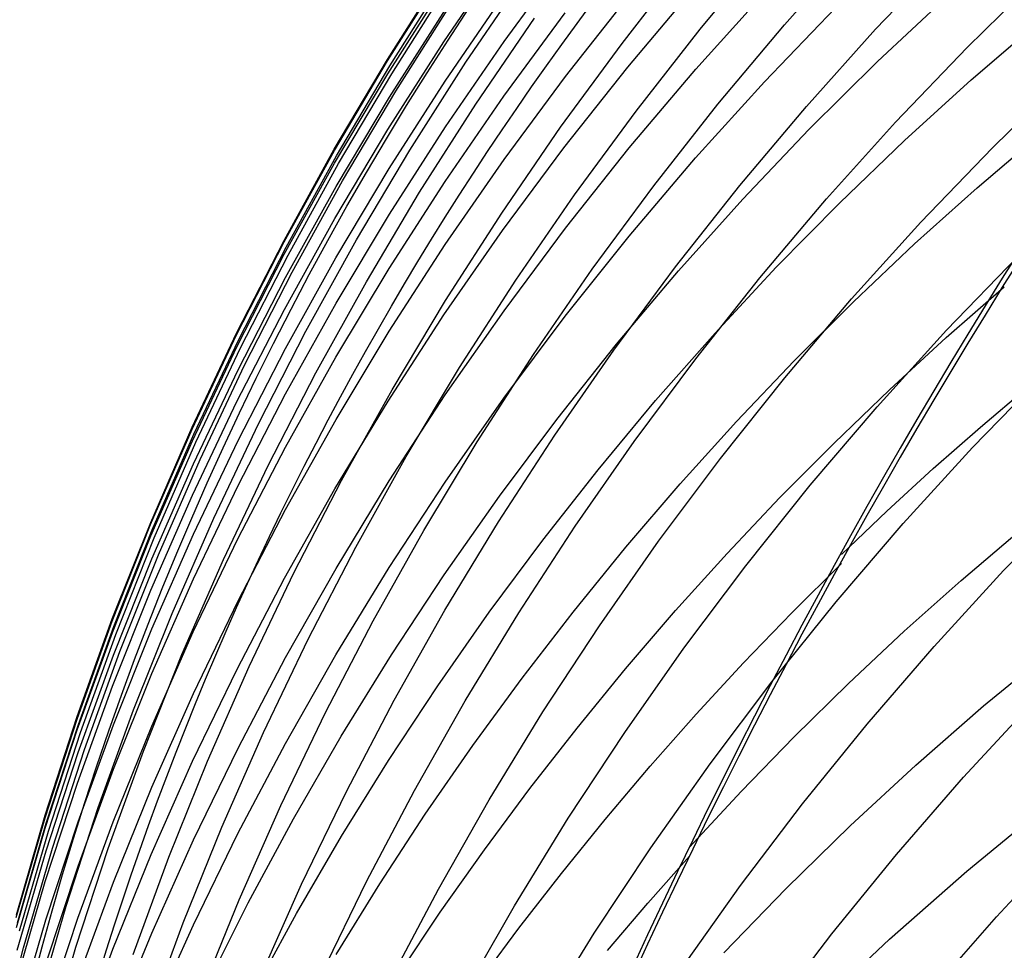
# Model space of a CAD drawing. Extents: x -383 to 1849, y -1185 to -529.
# Tile 184 of 256: x -380.59 to -375.95, y -923.62 to -919.23. Entities that reach past the tile are written whole.
import ezdxf

# ---------------------------------------------------------------- set-up
doc = ezdxf.new("R2010")
doc.units = 0
doc.layers.add('PREDEFINITO', color=7, linetype='CONTINUOUS')

msp = doc.modelspace()

# ---------------------------------------------------------------- linework, layer by layer
at = {"layer": 'PREDEFINITO'}
for p, q in [((-376.9882916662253, -919.2528701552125, 556.4916452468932), (-376.662950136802, -918.8879644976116, 556.4419816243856)), ((-378.594331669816, -919.3335071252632, 583.8469064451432), (-378.3179090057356, -918.9290029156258, 583.8888861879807)), ((-378.3097594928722, -919.3312502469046, 587.7030688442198), (-378.0204139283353, -918.9364674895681, 587.7584433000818)), ((-377.3862522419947, -919.2739569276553, 558.4960365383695), (-377.072634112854, -918.8979880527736, 558.4502933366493)), ((-376.5588085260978, -919.274292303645, 554.4834523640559), (-376.2217640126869, -918.9212052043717, 554.430527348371)), ((-377.7539321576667, -919.3404585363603, 560.4979232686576), (-377.451934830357, -918.9538463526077, 560.4567279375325)), ((-378.8600219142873, -919.4167196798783, 578.0359632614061), (-378.5964336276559, -919.0019432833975, 578.0501928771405)), ((-378.8597298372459, -919.4228681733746, 576.10354250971), (-378.5960530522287, -919.0073189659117, 576.1079746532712)), ((-378.8493630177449, -919.4468253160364, 574.2845671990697), (-378.5851976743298, -919.0310597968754, 574.2877576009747)), ((-378.4905349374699, -919.4299381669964, 566.4416788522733), (-378.2134855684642, -919.0233293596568, 566.417907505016)), ((-376.1269104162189, -919.3602010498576, 552.4774393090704), (-375.7790792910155, -919.0192008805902, 552.4217949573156)), ((-378.8584951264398, -919.4839718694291, 579.9698681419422), (-378.5948322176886, -919.0698277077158, 579.9963884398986)), ((-378.8399170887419, -919.4837800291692, 572.339886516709), (-378.57573455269, -919.0679380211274, 572.3366488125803)), ((-377.7271975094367, -919.4525078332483, 593.5907062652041), (-377.4144117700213, -919.0812449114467, 593.6662207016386)), ((-378.5873264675, -919.5183037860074, 585.737590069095), (-378.3104411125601, -919.1138770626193, 585.7867263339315)), ((-378.0210367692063, -919.4969573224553, 591.6090252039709), (-377.7196374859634, -919.114011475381, 591.6790332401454)), ((-377.4063237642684, -919.4623448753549, 595.5732425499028), (-377.0816074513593, -919.101860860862, 595.6537893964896)), ((-376.55008723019, -919.4264490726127, 599.5912660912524), (-376.2182581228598, -919.1164097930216, 599.6725046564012)), ((-378.8203810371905, -919.5656242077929, 570.375857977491), (-378.5562036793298, -919.1500197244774, 570.3654111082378)), ((-377.0826558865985, -919.52171146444, 597.5552025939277), (-376.7468670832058, -919.1731410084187, 597.6399391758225)), ((-378.8510864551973, -919.5947116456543, 581.8727022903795), (-378.5869743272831, -919.1810583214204, 581.9083542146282)), ((-378.3110387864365, -919.5894632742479, 589.6279031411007), (-378.0217039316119, -919.1959378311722, 589.6916194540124)), ((-378.4436672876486, -919.6278619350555, 564.4836057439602), (-378.1664950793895, -919.2217905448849, 564.4530950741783)), ((-377.3021338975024, -919.6278270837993, 556.5432810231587), (-376.9882916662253, -919.2528701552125, 556.4916452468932)), ((-376.108465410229, -919.5130316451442, 601.5991530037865), (-375.7859893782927, -919.235979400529, 601.677103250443)), ((-377.6880616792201, -919.6595567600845, 558.5434431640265), (-377.3862522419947, -919.2739569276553, 558.4960365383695)), ((-376.8847018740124, -919.637837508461, 554.5386698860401), (-376.5588085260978, -919.274292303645, 554.4834523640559)), ((-378.8580224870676, -919.7463054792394, 583.8037546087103), (-378.594331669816, -919.3335071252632, 583.8469064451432)), ((-378.5866939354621, -919.7347181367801, 587.6461571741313), (-378.3097594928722, -919.3312502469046, 587.7030688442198)), ((-378.043837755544, -919.7362715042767, 560.5404840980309), (-377.7539321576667, -919.3404585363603, 560.4979232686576)), ((-376.46388706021, -919.7120471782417, 552.5357106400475), (-376.1269104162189, -919.3602010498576, 552.4774393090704)), ((-379.1105745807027, -919.8393956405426, 578.0211576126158), (-378.8600219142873, -919.4167196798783, 578.0359632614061)), ((-379.1103719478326, -919.8463169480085, 576.0987389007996), (-378.8597298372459, -919.4228681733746, 576.10354250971)), ((-379.1005086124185, -919.870482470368, 574.2810847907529), (-378.8493630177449, -919.4468253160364, 574.2845671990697)), ((-378.7548610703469, -919.8448961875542, 566.4660469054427), (-378.4905349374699, -919.4299381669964, 566.4416788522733)), ((-378.0281665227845, -919.8332375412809, 593.5129262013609), (-377.7271975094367, -919.4525078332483, 593.5907062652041)), ((-376.8724018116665, -919.7461492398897, 599.5071488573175), (-376.55008723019, -919.4264490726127, 599.5912660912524)), ((-379.1091248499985, -919.9059922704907, 579.9425380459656), (-378.8584951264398, -919.4839718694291, 579.9698681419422)), ((-379.091070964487, -919.9075244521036, 572.3430389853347), (-378.8399170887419, -919.4837800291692, 572.339886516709)), ((-378.3103294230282, -919.8889689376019, 591.5370295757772), (-378.0210367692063, -919.4969573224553, 591.6090252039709)), ((-377.7195418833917, -919.8327055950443, 595.490135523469), (-377.4063237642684, -919.4623448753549, 595.5732425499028)), ((-376.0073676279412, -919.8325675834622, 550.5342996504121), (-375.6588278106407, -919.4920833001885, 550.4734463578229)), ((-378.8514955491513, -919.930986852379, 585.6871394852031), (-378.5873264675, -919.5183037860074, 585.737590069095)), ((-377.4072556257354, -919.8805439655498, 597.4676042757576), (-377.0826558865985, -919.52171146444, 597.5552025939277)), ((-376.4228603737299, -919.7989598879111, 601.5183817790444), (-376.108465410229, -919.5130316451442, 601.5991530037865)), ((-379.0715358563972, -919.9891267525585, 570.386442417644), (-378.8203810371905, -919.5656242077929, 570.375857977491)), ((-378.5879514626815, -919.9916492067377, 589.5624644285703), (-378.3110387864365, -919.5894632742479, 589.6279031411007)), ((-379.1021804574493, -920.0162196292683, 581.8360678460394), (-378.8510864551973, -919.5947116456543, 581.8727022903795)), ((-378.7081184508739, -920.0422714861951, 564.5149383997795), (-378.4436672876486, -919.6278619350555, 564.4836057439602)), ((-377.6041751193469, -920.0123808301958, 556.5968239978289), (-377.3021338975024, -919.6278270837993, 556.5432810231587)), ((-377.1991385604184, -920.0113899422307, 554.596108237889), (-376.8847018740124, -919.637837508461, 554.5386698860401)), ((-377.9777609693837, -920.0543317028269, 558.5924556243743), (-377.6880616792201, -919.6595567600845, 558.5434431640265)), ((-376.7897057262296, -920.0742913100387, 552.5965300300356), (-376.46388706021, -919.7120471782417, 552.5357106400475)), ((-379.1086808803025, -920.1669433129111, 583.7594780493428), (-378.8580224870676, -919.7463054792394, 583.8037546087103)), ((-378.8509127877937, -920.1464151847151, 587.5877727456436), (-378.5866939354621, -919.7347181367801, 587.6461571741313)), ((-378.321347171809, -920.1408285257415, 560.5843607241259), (-378.043837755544, -919.7362715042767, 560.5404840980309)), ((-377.1849503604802, -920.0751427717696, 599.4202516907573), (-376.8724018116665, -919.7461492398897, 599.5071488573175)), ((-376.0800553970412, -920.0220579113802, 603.4975535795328), (-375.778449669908, -919.7651500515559, 603.5752761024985)), ((-376.7289668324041, -920.0934626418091, 601.4348768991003), (-376.4228603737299, -919.7989598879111, 601.5183817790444)), ((-379.3477917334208, -920.2695143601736, 578.005791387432), (-379.1105745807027, -919.8393956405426, 578.0211576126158)), ((-379.3476789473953, -920.2772054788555, 576.0935685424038), (-379.1103719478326, -919.8463169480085, 576.0987389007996)), ((-379.3383305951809, -920.3015709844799, 574.2773137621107), (-379.1005086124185, -919.870482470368, 574.2810847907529)), ((-379.0061608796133, -920.2677435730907, 566.4909846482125), (-378.7548610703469, -919.8448961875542, 566.4660469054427)), ((-378.3170172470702, -920.2229872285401, 593.4329727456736), (-378.0281665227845, -919.8332375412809, 593.5129262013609)), ((-378.0209575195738, -920.2124940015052, 595.4045703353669), (-377.7195418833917, -919.8327055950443, 595.490135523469)), ((-376.345070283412, -920.1838757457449, 550.5980511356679), (-376.0073676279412, -919.8325675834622, 550.5342996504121)), ((-379.3464210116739, -920.3354332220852, 579.9144271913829), (-379.1091248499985, -919.9059922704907, 579.9425380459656)), ((-379.3288929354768, -920.3387102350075, 572.3461024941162), (-379.091070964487, -919.9075244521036, 572.3430389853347)), ((-378.5872115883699, -920.2895939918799, 591.4631298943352), (-378.3103294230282, -919.8889689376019, 591.5370295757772)), ((-377.7203623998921, -920.2491921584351, 597.3772548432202), (-377.4072556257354, -919.8805439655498, 597.4676042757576)), ((-379.1026441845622, -920.3514694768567, 585.6354303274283), (-378.8514955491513, -919.930986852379, 585.6871394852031)), ((-379.3093639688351, -920.4200671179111, 570.3971528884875), (-379.0715358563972, -919.9891267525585, 570.386442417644)), ((-378.8521385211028, -920.4020401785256, 589.4953776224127), (-378.5879514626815, -919.9916492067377, 589.5624644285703)), ((-379.3399528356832, -920.4451268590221, 581.7984899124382), (-379.1021804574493, -920.0162196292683, 581.8360678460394)), ((-378.9595454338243, -920.4645595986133, 564.5470582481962), (-378.7081184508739, -920.0422714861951, 564.5149383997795)), ((-378.2550486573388, -920.4578259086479, 558.6430163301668), (-377.9777609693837, -920.0543317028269, 558.5924556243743)), ((-377.8941136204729, -920.4060769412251, 556.6522092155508), (-377.6041751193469, -920.0123808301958, 556.5968239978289)), ((-377.5018130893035, -920.3944987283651, 554.6556957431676), (-377.1991385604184, -920.0113899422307, 554.596108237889)), ((-376.3746298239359, -920.2866828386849, 603.4172122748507), (-376.0800553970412, -920.0220579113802, 603.4975535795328)), ((-377.4874813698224, -920.4130621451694, 599.3306733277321), (-377.1849503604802, -920.0751427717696, 599.4202516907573)), ((-377.1040629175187, -920.4464854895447, 552.6598185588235), (-376.7897057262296, -920.0742913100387, 552.5965300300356)), ((-377.0265773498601, -920.3962384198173, 601.3487256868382), (-376.7289668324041, -920.0934626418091, 601.4348768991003)), ((-379.102111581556, -920.5658854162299, 587.5279800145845), (-378.8509127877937, -920.1464151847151, 587.5877727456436)), ((-378.5861559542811, -920.5536728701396, 560.6295034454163), (-378.321347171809, -920.1408285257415, 560.5843607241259)), ((-379.3460062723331, -920.594965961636, 583.7141241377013), (-379.1086808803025, -920.1669433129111, 583.7594780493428)), ((-376.6716302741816, -920.5455565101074, 550.6646132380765), (-376.345070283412, -920.1838757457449, 550.5980511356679)), ((-378.5934481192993, -920.6213100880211, 593.3509381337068), (-378.3170172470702, -920.2229872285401, 593.4329727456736)), ((-378.3102663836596, -920.6012610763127, 595.3166490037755), (-378.0209575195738, -920.2124940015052, 595.4045703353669)), ((-379.5713734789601, -920.7066190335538, 577.9898800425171), (-379.3477917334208, -920.2695143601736, 578.005791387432)), ((-379.57135039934, -920.7150739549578, 576.088036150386), (-379.3476789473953, -920.2772054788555, 576.0935685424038)), ((-379.2441312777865, -920.6980204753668, 566.5164650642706), (-379.0061608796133, -920.2677435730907, 566.4909846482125)), ((-378.0216723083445, -920.6272096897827, 597.2842649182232), (-377.7203623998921, -920.2491921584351, 597.3772548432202)), ((-376.6620037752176, -920.5587804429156, 603.3343282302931), (-376.3746298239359, -920.2866828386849, 603.4172122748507)), ((-379.5625251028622, -920.739630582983, 574.2732574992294), (-379.3383305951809, -920.3015709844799, 574.2773137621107)), ((-378.8513794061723, -920.6983801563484, 591.387409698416), (-378.5872115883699, -920.2895939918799, 591.4631298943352)), ((-379.5700832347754, -920.7718390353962, 579.8855646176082), (-379.3464210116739, -920.3354332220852, 579.9144271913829)), ((-379.553079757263, -920.7768763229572, 572.3490733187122), (-379.3288929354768, -920.3387102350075, 572.3461024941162)), ((-379.3404682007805, -920.779294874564, 585.582518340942), (-379.1026441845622, -920.3514694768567, 585.6354303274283)), ((-376.2241531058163, -920.6939240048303, 548.6699626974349), (-375.8861383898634, -920.3438850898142, 548.6008931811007)), ((-379.5335612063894, -920.8579850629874, 570.4079778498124), (-379.3093639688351, -920.4200671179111, 570.3971528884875)), ((-379.1032965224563, -920.8201807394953, 589.4267170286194), (-378.8521385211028, -920.4020401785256, 589.4953776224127)), ((-378.1716476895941, -920.8084609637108, 556.709371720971), (-377.8941136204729, -920.4060769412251, 556.6522092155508)), ((-377.7924199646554, -920.7867129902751, 554.717360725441), (-377.5018130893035, -920.3944987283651, 554.6556957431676)), ((-377.7797433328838, -920.7595398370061, 599.2385125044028), (-377.4874813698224, -920.4130621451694, 599.3306733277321)), ((-377.3154844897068, -920.7069857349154, 601.2600154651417), (-377.0265773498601, -920.3962384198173, 601.3487256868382)), ((-379.5641000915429, -920.8809779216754, 581.7600075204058), (-379.3399528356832, -920.4451268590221, 581.7984899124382)), ((-379.1976451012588, -920.89426667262, 564.5799304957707), (-378.9595454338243, -920.4645595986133, 564.5470582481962)), ((-378.519623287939, -920.8695835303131, 558.6950676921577), (-378.2550486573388, -920.4578259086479, 558.6430163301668)), ((-377.4066551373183, -920.8281817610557, 552.7254973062), (-377.1040629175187, -920.4464854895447, 552.6598185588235)), ((-376.225188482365, -920.7283535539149, 605.3357032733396), (-375.95149453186, -920.4893207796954, 605.41330260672)), ((-379.3399858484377, -920.9926728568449, 587.4668434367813), (-379.102111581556, -920.5658854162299, 587.5279800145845)), ((-378.8379596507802, -920.9743478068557, 560.6758625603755), (-378.5861559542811, -920.5536728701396, 560.6295034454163)), ((-376.9867420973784, -920.9171585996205, 550.7338983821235), (-376.6716302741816, -920.5455565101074, 550.6646132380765)), ((-376.9420080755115, -920.8381063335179, 603.2489774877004), (-376.6620037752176, -920.5587804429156, 603.3343282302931)), ((-379.5696980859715, -921.0299187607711, 583.6677402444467), (-379.3460062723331, -920.594965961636, 583.7141241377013)), ((-378.5871641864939, -920.9985578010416, 595.2264735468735), (-378.3102663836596, -920.6012610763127, 595.3166490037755)), ((-378.8571575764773, -921.0277593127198, 593.266914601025), (-378.5934481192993, -920.6213100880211, 593.3509381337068)), ((-378.3108814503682, -921.0141502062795, 597.1887451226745), (-378.0216723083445, -920.6272096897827, 597.2842649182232)), ((-379.7810199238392, -921.1502528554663, 577.9734390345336), (-379.5713734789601, -920.7066190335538, 577.9898800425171)), ((-379.4684691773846, -921.1352670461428, 566.5424611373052), (-379.2441312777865, -920.6980204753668, 566.5164650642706)), ((-379.1025290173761, -921.1148751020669, 591.3099525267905), (-378.8513794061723, -920.6983801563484, 591.387409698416)), ((-376.5510388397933, -921.0542781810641, 548.7420978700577), (-376.2241531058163, -920.6939240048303, 548.6699626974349)), ((-379.7810858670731, -921.159462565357, 576.0821464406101), (-379.57135039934, -920.7150739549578, 576.088036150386)), ((-379.7727882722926, -921.1842009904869, 574.2689193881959), (-379.5625251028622, -920.739630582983, 574.2732574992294)), ((-377.5954808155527, -921.0254031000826, 601.1688335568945), (-377.3154844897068, -920.7069857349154, 601.2600154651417)), ((-376.4928899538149, -920.9737599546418, 605.2557982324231), (-376.225188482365, -920.7283535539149, 605.3357032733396)), ((-379.7798111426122, -921.2147540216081, 579.8559793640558), (-379.5700832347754, -920.7718390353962, 579.8855646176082)), ((-379.7633281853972, -921.2215616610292, 572.3519477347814), (-379.553079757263, -920.7768763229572, 572.3490733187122)), ((-379.5646634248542, -921.2140062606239, 585.5284592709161), (-379.3404682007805, -920.779294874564, 585.582518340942)), ((-378.0706536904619, -921.1875818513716, 554.7810315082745), (-377.7924199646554, -920.7867129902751, 554.717360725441)), ((-378.0614847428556, -921.1142083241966, 599.1438679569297), (-377.7797433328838, -920.7595398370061, 599.2385125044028)), ((-379.3411220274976, -921.2456154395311, 589.3565569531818), (-379.1032965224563, -920.8201807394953, 589.4267170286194)), ((-378.4364756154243, -921.2190784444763, 556.7682465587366), (-378.1716476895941, -920.8084609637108, 556.709371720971)), ((-377.6971788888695, -921.2189321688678, 552.7934873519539), (-377.4066551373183, -920.8281817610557, 552.7254973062)), ((-377.214473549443, -921.1244161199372, 603.1612360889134), (-376.9420080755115, -920.8381063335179, 603.2489774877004)), ((-379.7743187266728, -921.3233174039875, 581.7206597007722), (-379.5641000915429, -920.8809779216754, 581.7600075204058)), ((-379.7438234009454, -921.302420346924, 570.4189057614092), (-379.5335612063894, -920.8579850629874, 570.4079778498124)), ((-378.7711834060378, -921.289148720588, 558.7485521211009), (-378.519623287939, -920.8695835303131, 558.6950676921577)), ((-379.4221143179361, -921.330933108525, 564.6135203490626), (-379.1976451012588, -920.89426667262, 564.5799304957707)), ((-377.290100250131, -921.2982307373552, 550.8058189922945), (-376.9867420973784, -920.9171585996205, 550.7338983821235)), ((-376.1014883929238, -921.2467512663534, 546.7535649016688), (-375.7635480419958, -920.8982409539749, 546.6792403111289)), ((-379.076453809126, -921.4023966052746, 560.7233883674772), (-378.8379596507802, -920.9743478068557, 560.6758625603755)), ((-376.7544667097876, -921.2253500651, 605.1736506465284), (-376.4928899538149, -920.9737599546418, 605.2557982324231)), ((-376.0643219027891, -921.149970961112, 607.2542334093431), (-375.8378211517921, -920.9583170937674, 607.3205789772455)), ((-379.7794557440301, -921.4713470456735, 583.6203737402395), (-379.5696980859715, -921.0299187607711, 583.6677402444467)), ((-379.5642311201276, -921.4263215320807, 587.4044274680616), (-379.3399858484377, -920.9926728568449, 587.4668434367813)), ((-379.1078440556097, -921.4418880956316, 593.1809943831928), (-378.8571575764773, -921.0277593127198, 593.266914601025)), ((-378.8513466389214, -921.4039351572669, 595.1341459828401), (-378.5871641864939, -920.9985578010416, 595.2264735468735)), ((-378.587685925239, -921.4095673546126, 597.090806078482), (-378.3108814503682, -921.0141502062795, 597.1887451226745)), ((-377.8663588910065, -921.3511890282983, 601.0752672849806), (-377.5954808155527, -921.0254031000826, 601.1688335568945)), ((-376.8664896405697, -921.4244979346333, 548.817203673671), (-376.5510388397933, -921.0542781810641, 548.7420978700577)), ((-379.3403565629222, -921.5386265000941, 591.2308419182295), (-379.1025290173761, -921.1148751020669, 591.3099525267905)), ((-378.3324540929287, -921.476700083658, 599.0468384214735), (-378.0614847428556, -921.1142083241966, 599.1438679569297)), ((-377.4792310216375, -921.4174654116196, 603.0711800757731), (-377.214473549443, -921.1244161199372, 603.1612360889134)), ((-379.9765849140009, -921.6099114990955, 576.07590412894), (-379.7810858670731, -921.159462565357, 576.0821464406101)), ((-379.9764311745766, -921.599959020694, 577.9564838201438), (-379.7810199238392, -921.1502528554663, 577.9734390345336)), ((-379.6788714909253, -921.5790234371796, 566.5689458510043), (-379.4684691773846, -921.1352670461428, 566.5424611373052)), ((-376.2868545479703, -921.3459446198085, 607.1862301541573), (-376.0643219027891, -921.149970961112, 607.2542334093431)), ((-379.9753043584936, -921.6637224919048, 579.8257004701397), (-379.7798111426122, -921.2147540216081, 579.8559793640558)), ((-379.9688162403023, -921.6348219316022, 574.2643028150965), (-379.7727882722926, -921.1842009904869, 574.2689193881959)), ((-379.7749256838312, -921.6551468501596, 585.4733088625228), (-379.5646634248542, -921.2140062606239, 585.5284592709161)), ((-378.3362087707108, -921.5966544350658, 554.8466364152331), (-378.0706536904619, -921.1875818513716, 554.7810315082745)), ((-379.959334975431, -921.6723051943, 572.3547220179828), (-379.7633281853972, -921.2215616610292, 572.3519477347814)), ((-379.5653115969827, -921.6778888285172, 589.2849717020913), (-379.3411220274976, -921.2456154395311, 589.3565569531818)), ((-378.6882956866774, -921.637474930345, 556.8287687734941), (-378.4364756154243, -921.2190784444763, 556.7682465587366)), ((-377.9753306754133, -921.6182887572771, 552.8637097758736), (-377.6971788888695, -921.2189321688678, 552.7934873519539)), ((-377.0097865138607, -921.4829339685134, 605.0893236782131), (-376.7544667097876, -921.2253500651, 605.1736506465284)), ((-376.4283120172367, -921.6054900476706, 546.8312016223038), (-376.1014883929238, -921.2467512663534, 546.7535649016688)), ((-379.9398463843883, -921.7529127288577, 570.4299250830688), (-379.7438234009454, -921.302420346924, 570.4189057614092)), ((-379.0094275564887, -921.716065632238, 558.8034120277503), (-378.7711834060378, -921.289148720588, 558.7485521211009)), ((-377.5813992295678, -921.6883216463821, 550.8802874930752), (-377.290100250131, -921.2982307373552, 550.8058189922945)), ((-379.9703052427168, -921.7716898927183, 581.6804854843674), (-379.7743187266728, -921.3233174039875, 581.7206597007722)), ((-379.6326499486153, -921.7740993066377, 564.6477930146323), (-379.4221143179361, -921.330933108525, 564.6135203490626)), ((-378.1279112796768, -921.684042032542, 600.9794039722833), (-377.8663588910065, -921.3511890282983, 601.0752672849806)), ((-376.5053467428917, -921.5461343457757, 607.1166060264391), (-376.2868545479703, -921.3459446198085, 607.1862301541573)), ((-379.3013339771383, -921.8373625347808, 560.7720311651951), (-379.076453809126, -921.4023966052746, 560.7233883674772)), ((-379.7745429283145, -921.8663754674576, 587.340796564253), (-379.5642311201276, -921.4263215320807, 587.4044274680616)), ((-379.3452059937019, -921.8632496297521, 593.0932697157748), (-379.1078440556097, -921.4418880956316, 593.1809943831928)), ((-379.1025094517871, -921.8169441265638, 595.0397683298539), (-378.8513466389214, -921.4039351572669, 595.1341459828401)), ((-378.8517818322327, -921.8130147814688, 596.9905584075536), (-378.587685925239, -921.4095673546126, 597.090806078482)), ((-377.7361113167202, -921.7170098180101, 602.9788854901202), (-377.4792310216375, -921.4174654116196, 603.0711800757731)), ((-377.170199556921, -921.8041335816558, 548.8951850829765), (-376.8664896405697, -921.4244979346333, 548.817203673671)), ((-379.974978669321, -921.9187961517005, 583.5720719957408), (-379.7794557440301, -921.4713470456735, 583.6203737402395)), ((-378.5923998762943, -921.8466475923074, 598.9475226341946), (-378.3324540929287, -921.476700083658, 599.0468384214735)), ((-377.258717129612, -921.7463217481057, 605.0028804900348), (-377.0097865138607, -921.4829339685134, 605.0893236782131)), ((-375.9545979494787, -921.8270585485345, 544.8481881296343), (-375.6159776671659, -921.4799395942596, 544.7685840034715)), ((-379.5645581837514, -921.9691820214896, 591.1501614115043), (-379.3403565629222, -921.5386265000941, 591.2308419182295)), ((-379.8750351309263, -922.0288298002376, 566.595892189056), (-379.6788714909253, -921.5790234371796, 566.5689458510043)), ((-376.7197261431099, -921.7504364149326, 607.0453978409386), (-376.5053467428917, -921.5461343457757, 607.1166060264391)), ((-380.1575471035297, -922.0659609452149, 576.0693139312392), (-379.9765849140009, -921.6099114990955, 576.07590412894)), ((-380.157307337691, -922.0552807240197, 577.9390298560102), (-379.9764311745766, -921.599959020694, 577.9564838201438)), ((-380.1503051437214, -922.091033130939, 574.2594111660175), (-379.9688162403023, -921.6348219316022, 574.2643028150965)), ((-378.5887797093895, -922.0134798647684, 554.9141037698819), (-378.3362087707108, -921.5966544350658, 554.8466364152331)), ((-378.2408070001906, -922.0258035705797, 552.9360856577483), (-377.9753306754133, -921.6182887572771, 552.8637097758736)), ((-376.7437139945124, -921.974011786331, 546.912048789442), (-376.4283120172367, -921.6054900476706, 546.8312016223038)), ((-380.156262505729, -922.1182887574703, 579.7947569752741), (-379.9753043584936, -921.6637224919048, 579.8257004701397)), ((-380.1407968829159, -922.1286458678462, 572.3573924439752), (-379.959334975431, -921.6723051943, 572.3547220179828)), ((-379.9709508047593, -922.1022598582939, 585.4171228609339), (-379.7749256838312, -921.6551468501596, 585.4733088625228)), ((-379.7755617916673, -922.1165454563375, 589.2120355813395), (-379.5653115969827, -921.6778888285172, 589.2849717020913)), ((-378.9268061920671, -922.0631959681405, 556.8908734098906), (-378.6882956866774, -921.637474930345, 556.8287687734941)), ((-376.1548567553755, -921.8731593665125, 609.0848772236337), (-375.8802583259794, -921.6396956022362, 609.1709599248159)), ((-379.2340542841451, -922.1498784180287, 558.8595898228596), (-379.0094275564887, -921.716065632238, 558.8034120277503)), ((-378.3799305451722, -922.0236606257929, 600.8813309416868), (-378.1279112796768, -921.684042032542, 600.9794039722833)), ((-377.9849452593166, -922.0228049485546, 602.8844283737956), (-377.7361113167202, -921.7170098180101, 602.9788854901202)), ((-377.8603335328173, -922.0869800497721, 550.9572163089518), (-377.5813992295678, -921.6883216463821, 550.8802874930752)), ((-380.1517561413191, -922.2256399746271, 581.6395239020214), (-379.9703052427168, -921.7716898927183, 581.6804854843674)), ((-380.1213259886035, -922.2090019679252, 570.4410242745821), (-379.9398463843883, -921.7529127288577, 570.4299250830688)), ((-379.8289488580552, -922.2233056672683, 564.6827136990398), (-379.6326499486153, -921.7740993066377, 564.6477930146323)), ((-377.5011263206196, -922.0153234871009, 604.9143842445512), (-377.258717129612, -921.7463217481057, 605.0028804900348)), ((-379.3403483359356, -922.2371356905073, 594.9434426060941), (-379.1025094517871, -921.8169441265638, 595.0397683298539)), ((-379.1028652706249, -922.224046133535, 596.8881127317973), (-378.8517818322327, -921.8130147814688, 596.9905584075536)), ((-377.4618626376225, -922.1927354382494, 548.9759470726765), (-377.170199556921, -921.8041335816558, 548.8951850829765)), ((-376.953312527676, -922.0255388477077, 606.9643585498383), (-376.7197261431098, -921.7935364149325, 607.0453978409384)), ((-379.9706168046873, -922.3123786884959, 587.276015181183), (-379.7745429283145, -921.8663754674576, 587.340796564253)), ((-379.5689418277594, -922.2913971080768, 593.0038328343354), (-379.3452059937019, -921.8632496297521, 593.0932697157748)), ((-379.5122957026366, -922.2787888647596, 560.8217412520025), (-379.3013339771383, -921.8373625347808, 560.7720311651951)), ((-378.8410705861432, -922.2236833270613, 598.8460193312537), (-378.5923998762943, -921.8466475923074, 598.9475226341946)), ((-376.2821359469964, -922.1843477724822, 544.931357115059), (-375.9545979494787, -921.8270585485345, 544.8481881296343)), ((-376.4235190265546, -922.1129268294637, 608.9962301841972), (-376.1548567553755, -921.8731593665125, 609.0848772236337)), ((-380.1559662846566, -922.3718114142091, 583.5228823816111), (-379.974978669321, -921.9187961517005, 583.5720719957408)), ((-379.7748300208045, -922.4060893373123, 591.0679945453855), (-379.5645581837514, -921.9691820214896, 591.1501614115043)), ((-377.0473894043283, -922.3518709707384, 546.9960047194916), (-376.7437139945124, -921.974011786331, 546.912048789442)), ((-380.0566570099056, -922.4842262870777, 566.6232731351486), (-379.8750351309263, -922.0288298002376, 566.595892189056)), ((-378.8280610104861, -922.4376072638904, 554.9833618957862), (-378.5887797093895, -922.0134798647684, 554.9141037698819)), ((-378.6222092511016, -922.3697433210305, 600.7811355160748), (-378.3799305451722, -922.0236606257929, 600.8813309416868)), ((-378.4933043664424, -922.4410286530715, 553.0105360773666), (-378.2408070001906, -922.0258035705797, 552.9360856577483)), ((-378.225563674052, -922.3346064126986, 602.7878847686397), (-377.9849452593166, -922.0228049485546, 602.8844283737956)), ((-377.7368818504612, -922.2897492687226, 604.82389810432), (-377.5011263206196, -922.0153234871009, 604.9143842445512)), ((-377.1816190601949, -922.2623601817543, 606.8814548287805), (-376.953312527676, -922.0255388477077, 606.9643585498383)), ((-380.3236719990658, -922.5271510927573, 576.0623805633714), (-380.1575471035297, -922.0659609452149, 576.0693139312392)), ((-380.3233485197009, -922.5157611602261, 577.921092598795), (-380.157307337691, -922.0552807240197, 577.9390298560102)), ((-380.3169511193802, -922.5523743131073, 574.2542478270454), (-380.1503051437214, -922.091033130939, 574.2594111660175)), ((-379.1517054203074, -922.4957871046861, 556.954495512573), (-378.9268061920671, -922.0631959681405, 556.8908734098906)), ((-378.126597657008, -922.4937546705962, 551.0365178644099), (-377.8603335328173, -922.0869800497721, 550.9572163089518)), ((-380.3223852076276, -922.5779971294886, 579.7631779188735), (-380.156262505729, -922.1182887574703, 579.7947569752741)), ((-380.3074106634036, -922.5901226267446, 572.359955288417), (-380.1407968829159, -922.1286458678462, 572.3573924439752)), ((-380.1524346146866, -922.5548885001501, 585.3599570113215), (-379.9709508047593, -922.1022598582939, 585.4171228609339)), ((-379.9715691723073, -922.5611298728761, 589.1378228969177), (-379.7755617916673, -922.1165454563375, 589.2120355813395)), ((-376.6861141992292, -922.3588115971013, 608.9050891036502), (-376.4235190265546, -922.1129268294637, 608.9962301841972)), ((-379.4447621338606, -922.5901312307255, 558.9170279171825), (-379.2340542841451, -922.1498784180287, 558.8595898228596)), ((-376.5982841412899, -922.5513629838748, 545.0179817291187), (-376.2821359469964, -922.1843477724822, 544.931357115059)), ((-380.3183679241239, -922.6847122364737, 581.5978139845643), (-380.1517561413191, -922.2256399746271, 581.6395239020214)), ((-380.2879580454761, -922.6702278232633, 570.4521917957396), (-380.1213259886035, -922.2090019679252, 570.4410242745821)), ((-380.0107079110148, -922.6780925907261, 564.7182476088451), (-379.8289488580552, -922.2233056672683, 564.6827136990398)), ((-379.5645590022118, -922.6640608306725, 594.8452708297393), (-379.3403483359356, -922.2371356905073, 594.9434426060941)), ((-379.3406323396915, -922.6422150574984, 596.7835796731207), (-379.1028652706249, -922.224046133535, 596.8881127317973)), ((-379.0782147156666, -922.6074397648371, 598.7424272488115), (-378.8410705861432, -922.2236833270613, 598.8460193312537)), ((-377.7411729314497, -922.5898538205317, 549.0593946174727), (-377.4618626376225, -922.1927354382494, 548.9759470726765)), ((-376.049623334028, -922.4655871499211, 610.9661618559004), (-375.7226158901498, -922.1958789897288, 611.0715678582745)), ((-379.7090345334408, -922.7262188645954, 560.8724689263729), (-379.5122957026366, -922.2787888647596, 560.8217412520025)), ((-377.4045461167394, -922.5038575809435, 606.7967373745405), (-377.1816190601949, -922.2623601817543, 606.8814548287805)), ((-380.1521482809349, -922.763875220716, 587.2101477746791), (-379.9706168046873, -922.3123786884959, 587.276015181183)), ((-379.7787499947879, -922.7258837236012, 592.9127759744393), (-379.5689418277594, -922.2913971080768, 593.0038328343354)), ((-377.9658514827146, -922.5694091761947, 604.731485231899), (-377.7368818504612, -922.2897492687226, 604.82389810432)), ((-380.3221180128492, -922.8299381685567, 583.4728522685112), (-380.1559662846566, -922.3718114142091, 583.5228823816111)), ((-378.8545399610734, -922.7219886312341, 600.6789050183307), (-378.6222092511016, -922.3697433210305, 600.7811355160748)), ((-378.4577973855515, -922.6521698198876, 602.6893307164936), (-378.225563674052, -922.3346064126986, 602.7878847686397)), ((-377.3390333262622, -922.7386220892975, 547.0829677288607), (-377.0473894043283, -922.3518709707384, 546.9960047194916)), ((-376.9425113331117, -922.6106272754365, 608.8115242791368), (-376.6861141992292, -922.3588115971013, 608.9050891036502)), ((-379.9708682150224, -922.8488961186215, 590.9844248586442), (-379.7748300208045, -922.4060893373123, 591.0679945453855)), ((-379.053747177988, -922.868585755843, 555.054339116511), (-378.8280610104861, -922.4376072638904, 554.9833618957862)), ((-378.7325192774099, -922.8635160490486, 553.0869821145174), (-378.4933043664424, -922.4410286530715, 553.0105360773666)), ((-376.3684572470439, -922.7440779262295, 610.8569796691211), (-376.049623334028, -922.4655871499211, 610.9661618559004)), ((-376.1444315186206, -922.8019783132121, 543.0423745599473), (-375.8168634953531, -922.4470990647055, 542.9539805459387)), ((-380.4742548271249, -922.9809435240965, 577.9026875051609), (-380.3233485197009, -922.5157611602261, 577.921092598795)), ((-380.2234340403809, -922.9447530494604, 566.6510616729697), (-380.0566570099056, -922.4842262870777, 566.6232731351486)), ((-379.362691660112, -922.9347938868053, 557.019570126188), (-379.1517054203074, -922.4957871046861, 556.954495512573)), ((-378.3798860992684, -922.9081942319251, 551.1181045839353), (-378.126597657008, -922.4937546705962, 551.0365178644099)), ((-377.6219940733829, -922.7498882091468, 606.7102568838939), (-377.4045461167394, -922.5038575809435, 606.7967373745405)), ((-380.4746591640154, -922.9930221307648, 576.0551087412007), (-380.3236719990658, -922.5271510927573, 576.0623805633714)), ((-380.4684503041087, -923.0183852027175, 574.2488161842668), (-380.3169511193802, -922.5523743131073, 574.2542478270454)), ((-380.319072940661, -923.0125759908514, 585.3018670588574), (-380.1524346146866, -922.5548885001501, 585.3599570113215)), ((-380.1530302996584, -923.0111866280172, 589.0624079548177), (-379.9715691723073, -922.5611298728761, 589.1378228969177)), ((-376.9027350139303, -922.9276599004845, 545.1079527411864), (-376.5982841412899, -922.5513629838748, 545.0179817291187)), ((-380.4733720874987, -923.0423919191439, 579.7309923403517), (-380.3223852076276, -922.5779971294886, 579.7631779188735)), ((-380.4588730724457, -923.0562744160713, 572.3624068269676), (-380.3074106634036, -922.5901226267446, 572.359955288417)), ((-379.6412496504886, -923.0363682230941, 558.9756687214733), (-379.4447621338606, -922.5901312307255, 558.9170279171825)), ((-379.3035807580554, -922.9975493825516, 598.6368451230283), (-379.0782147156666, -922.6074397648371, 598.7424272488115)), ((-378.1879029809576, -922.8541132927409, 604.6372087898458), (-377.9658514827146, -922.5694091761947, 604.731485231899)), ((-378.0078244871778, -922.9950390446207, 549.1454326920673), (-377.7411729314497, -922.5898538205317, 549.0593946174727)), ((-379.5647791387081, -923.0670752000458, 596.6770698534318), (-379.3406323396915, -922.6422150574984, 596.7835796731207)), ((-378.6814772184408, -922.9752507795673, 602.5888422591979), (-378.4577973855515, -922.6521698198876, 602.6893307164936)), ((-377.1925794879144, -922.8681874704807, 608.715606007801), (-376.9425113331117, -922.6106272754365, 608.8115242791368)), ((-380.4698370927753, -923.1484512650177, 581.555394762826), (-380.3183679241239, -922.6847122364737, 581.5978139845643)), ((-380.4394383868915, -923.1361300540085, 570.4634161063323), (-380.2879580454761, -922.6702278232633, 570.4521917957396)), ((-380.1776239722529, -923.1380004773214, 564.7543599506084), (-380.0107079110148, -922.6780925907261, 564.7182476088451)), ((-379.7748371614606, -923.0972705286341, 594.7453550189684), (-379.5645590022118, -922.6640608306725, 594.8452708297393)), ((-379.9743289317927, -923.1662626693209, 592.8201913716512), (-379.7787499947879, -922.7258837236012, 592.9127759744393)), ((-379.8912460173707, -923.1791958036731, 560.9241644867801), (-379.7090345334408, -922.7262188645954, 560.8724689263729)), ((-379.0767152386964, -923.0800950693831, 600.5747267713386), (-378.8545399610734, -922.7219886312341, 600.6789050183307)), ((-377.6183408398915, -923.1338196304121, 547.1728361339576), (-377.3390333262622, -922.7386220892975, 547.0829677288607)), ((-376.6789022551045, -923.0310486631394, 610.7441423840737), (-376.3684572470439, -922.7440779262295, 610.8569796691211)), ((-380.3188328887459, -923.2204090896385, 587.1432588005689), (-380.1521482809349, -922.763875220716, 587.2101477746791)), ((-377.8338633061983, -923.0003092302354, 606.6220640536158), (-377.6219940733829, -922.7498882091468, 606.7102568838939)), ((-380.4731332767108, -923.2927217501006, 583.422029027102), (-380.3221180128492, -922.8299381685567, 583.4728522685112)), ((-376.4605925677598, -923.1665163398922, 543.1344712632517), (-376.1444315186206, -922.8019783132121, 543.0423745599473)), ((-380.1523689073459, -923.2971500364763, 590.8995358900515), (-379.9708682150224, -922.8488961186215, 590.9844248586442)), ((-379.2655327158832, -923.3059644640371, 555.1269637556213), (-379.053747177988, -922.868585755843, 555.054339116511)), ((-378.9581482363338, -923.2928178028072, 553.1653448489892), (-378.7325192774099, -922.8635160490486, 553.0869821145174)), ((-378.4029041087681, -923.1436717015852, 604.541131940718), (-378.1879029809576, -922.8541132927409, 604.6372087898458)), ((-377.4361877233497, -923.1313057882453, 608.6174045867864), (-377.1925794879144, -922.8681874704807, 608.715606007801)), ((-379.5594632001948, -923.3797618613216, 557.0860322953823), (-379.362691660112, -922.9347938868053, 557.019570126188)), ((-378.6198933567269, -923.3298474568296, 551.2018888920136), (-378.3798860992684, -922.9081942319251, 551.1181045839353)), ((-377.1951810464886, -923.3127942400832, 545.2011609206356), (-376.9027350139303, -922.9276599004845, 545.1079527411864)), ((-376.1286626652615, -923.2440631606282, 612.7735921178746), (-375.7535561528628, -922.9349221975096, 612.9015890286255)), ((-380.6097263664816, -923.4503710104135, 577.88383003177), (-380.4742548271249, -922.9809435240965, 577.9026875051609)), ((-380.3750631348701, -923.4099502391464, 566.6792307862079), (-380.2234340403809, -922.9447530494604, 566.6510616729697)), ((-378.8964339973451, -923.3036049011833, 602.4864954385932), (-378.6814772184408, -922.9752507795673, 602.5888422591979)), ((-380.6102081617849, -923.4631142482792, 576.0475031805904), (-380.4746591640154, -922.9930221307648, 576.0551087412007)), ((-380.6044988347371, -923.4886055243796, 574.243119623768), (-380.4684503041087, -923.0183852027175, 574.2488161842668)), ((-380.4705616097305, -923.4748655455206, 585.2429087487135), (-380.319072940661, -923.0125759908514, 585.3018670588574)), ((-380.3196417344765, -923.4662602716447, 588.9858650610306), (-380.1530302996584, -923.0111866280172, 589.0624079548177)), ((-379.5169172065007, -923.393644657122, 598.5293716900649), (-379.3035807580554, -922.9975493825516, 598.6368451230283)), ((-378.2615113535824, -923.4078414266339, 549.2339662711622), (-378.0078244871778, -922.9950390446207, 549.1454326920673)), ((-378.0400541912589, -923.2549778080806, 606.5322095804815), (-377.8338633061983, -923.0003092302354, 606.6220640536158)), ((-380.6089227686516, -923.5110174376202, 579.6982292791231), (-380.4733720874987, -923.0423919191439, 579.7309923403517)), ((-380.5948808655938, -923.5266401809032, 572.3647433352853), (-380.4588730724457, -923.0562744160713, 572.3624068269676)), ((-379.8232153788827, -923.4881335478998, 559.0354546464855), (-379.6412496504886, -923.0363682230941, 558.9756687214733)), ((-379.7750017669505, -923.498180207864, 596.5686938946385), (-379.5647791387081, -923.0670752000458, 596.6770698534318)), ((-376.9807429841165, -923.3261967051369, 610.6277710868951), (-376.6789022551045, -923.0310486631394, 610.7441423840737)), ((-379.9708785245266, -923.5363157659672, 594.6437971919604), (-379.7748371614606, -923.0972705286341, 594.7453550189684)), ((-379.2885276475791, -923.4437611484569, 600.4686880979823), (-379.0767152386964, -923.0800950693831, 600.5747267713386)), ((-375.9887578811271, -923.4594010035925, 541.1682024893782), (-375.6607809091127, -923.1063185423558, 541.0743752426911)), ((-380.6058601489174, -923.6164016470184, 581.5123052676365), (-380.4698370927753, -923.1484512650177, 581.555394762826)), ((-380.5754628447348, -923.6062484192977, 570.4746856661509), (-380.4394383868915, -923.1361300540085, 570.4634161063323)), ((-380.3293939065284, -923.6025697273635, 564.7910159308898), (-380.1776239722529, -923.1380004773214, 564.7543599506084)), ((-380.1553770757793, -923.6120871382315, 592.7261712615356), (-379.9743289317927, -923.1662626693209, 592.8201913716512)), ((-378.6107226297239, -923.4378944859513, 604.4433178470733), (-378.4029041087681, -923.1436717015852, 604.541131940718)), ((-377.885007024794, -923.5370180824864, 547.2655082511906), (-377.6183408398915, -923.1338196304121, 547.1728361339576)), ((-376.7650418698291, -923.5402737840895, 543.2301548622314), (-376.4605925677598, -923.1665163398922, 543.1344712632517)), ((-380.0586257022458, -923.6372629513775, 560.9767782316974), (-379.8912460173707, -923.1791958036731, 560.9241644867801)), ((-377.6317998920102, -923.3950602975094, 608.5348954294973), (-377.4361877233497, -923.1744057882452, 608.6174045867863)), ((-380.4703661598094, -923.6815243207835, 587.0754127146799), (-380.3188328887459, -923.2204090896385, 587.1432588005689)), ((-378.2404671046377, -923.5137511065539, 606.4407441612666), (-378.0400541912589, -923.2549778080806, 606.5322095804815)), ((-376.4928307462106, -923.5646462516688, 612.640402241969), (-376.1286626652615, -923.2440631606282, 612.7735921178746)), ((-380.6087114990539, -923.7597074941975, 583.3704600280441), (-380.4731332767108, -923.2927217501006, 583.422029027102)), ((-380.3190282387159, -923.7503987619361, 590.8134111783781), (-380.1523689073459, -923.2971500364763, 590.8995358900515)), ((-379.4631121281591, -923.7492925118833, 555.2011641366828), (-379.2655327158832, -923.3059644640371, 555.1269637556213)), ((-379.1698877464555, -923.7284859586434, 553.245545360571), (-378.9581482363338, -923.2928178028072, 553.1653448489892)), ((-379.1024985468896, -923.6369877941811, 602.3823662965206), (-378.8964339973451, -923.3036049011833, 602.4864954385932)), ((-378.8463139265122, -923.7582630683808, 551.2877832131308), (-378.6198933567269, -923.3298474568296, 551.2018888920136)), ((-377.4753147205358, -923.706321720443, 545.2974970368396), (-377.1951810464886, -923.3127942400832, 545.2011609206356)), ((-377.2737640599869, -923.6292193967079, 610.5079868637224), (-376.9807429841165, -923.3261967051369, 610.6277710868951)), ((-379.7417183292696, -923.8302365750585, 557.153817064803), (-379.5594632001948, -923.3797618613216, 557.0860322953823)), ((-379.7179725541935, -923.7953580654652, 598.4201056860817), (-379.5169172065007, -923.393644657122, 598.5293716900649)), ((-377.8228720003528, -923.6192515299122, 608.4509257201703), (-377.6317998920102, -923.3950602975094, 608.5348954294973)), ((-380.5112412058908, -923.8793580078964, 566.707753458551), (-380.3750631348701, -923.4099502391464, 566.6792307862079)), ((-379.4897697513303, -923.8126853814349, 600.3608763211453), (-379.2885276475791, -923.4437611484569, 600.4686880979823)), ((-378.8112263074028, -923.7365917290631, 604.3438296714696), (-378.6107226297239, -923.4378944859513, 604.4433178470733)), ((-378.5019275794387, -923.8278112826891, 549.3249003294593), (-378.2615113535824, -923.4078414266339, 549.2339662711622)), ((-380.6065964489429, -923.9413003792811, 585.1831378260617), (-380.4705616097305, -923.4748655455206, 585.2429087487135)), ((-380.4711000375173, -923.9258953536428, 588.908268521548), (-380.3196417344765, -923.4662602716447, 588.9858650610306)), ((-379.9903578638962, -923.9449713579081, 559.0963281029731), (-379.8232153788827, -923.4881335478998, 559.0354546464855)), ((-376.3053441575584, -923.8220653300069, 541.2659738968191), (-375.9887578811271, -923.4594010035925, 541.1682024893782)), ((-380.1523788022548, -923.9807475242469, 594.540699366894), (-379.9708785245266, -923.5363157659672, 594.6437971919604)), ((-379.9709963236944, -923.9350837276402, 596.4585624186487), (-379.7750017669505, -923.498180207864, 596.5686938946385)), ((-378.4350024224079, -923.7764862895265, 606.3477184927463), (-378.2404671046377, -923.5137511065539, 606.4407441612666)), ((-378.1387269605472, -923.9477719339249, 547.3608823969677), (-377.885007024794, -923.5370180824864, 547.2655082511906)), ((-377.0574746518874, -923.9228112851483, 543.3293095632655), (-376.7650418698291, -923.5402737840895, 543.2301548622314)), ((-376.845733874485, -923.8962165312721, 612.5022119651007), (-376.4928307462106, -923.5646462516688, 612.640402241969)), ((-380.6957272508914, -924.0801226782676, 570.4859889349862), (-380.5754628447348, -923.6062484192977, 570.4746856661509)), ((-380.4657145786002, -924.0713407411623, 564.8281807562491), (-380.3293939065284, -923.6025697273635, 564.7910159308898)), ((-380.3215928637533, -924.0629103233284, 592.6308078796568), (-380.1553770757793, -923.6120871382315, 592.7261712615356))]:
    msp.add_line(p, q, dxfattribs=at)
at = {"layer": 'PREDEFINITO', "extrusion": (0.001264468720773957, -0.04270824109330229, -0.9990867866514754)}
msp.add_arc((-393.2928103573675, 939.7258840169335, -529.1006830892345), 14.99743669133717, 125.1953050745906, 297.2997336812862, dxfattribs=at)
at = {"layer": 'PREDEFINITO', "extrusion": (0.01527697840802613, -0.1016941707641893, -0.9946984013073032)}
msp.add_arc((-499.6835238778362, 916.7769292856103, -471.7843781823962), 14.99696096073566, 132.0550495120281, 314.6365593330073, dxfattribs=at)
at = {"layer": 'PREDEFINITO', "extrusion": (0.8250090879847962, 0.1847436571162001, 0.5340690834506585)}
msp.add_arc((-856.4008357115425, 793.3648545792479, -156.8894206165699), 45.87644911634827, 25.80952451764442, 44.26709331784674, dxfattribs=at)
at = {"layer": 'PREDEFINITO', "extrusion": (0.8250090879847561, 0.1847436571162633, 0.5340690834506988)}
msp.add_arc((-856.4428941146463, 793.3698844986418, -156.8973830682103), 45.8764491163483, 25.80952451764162, 44.26709331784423, dxfattribs=at)

doc.saveas('drawing.dxf')
